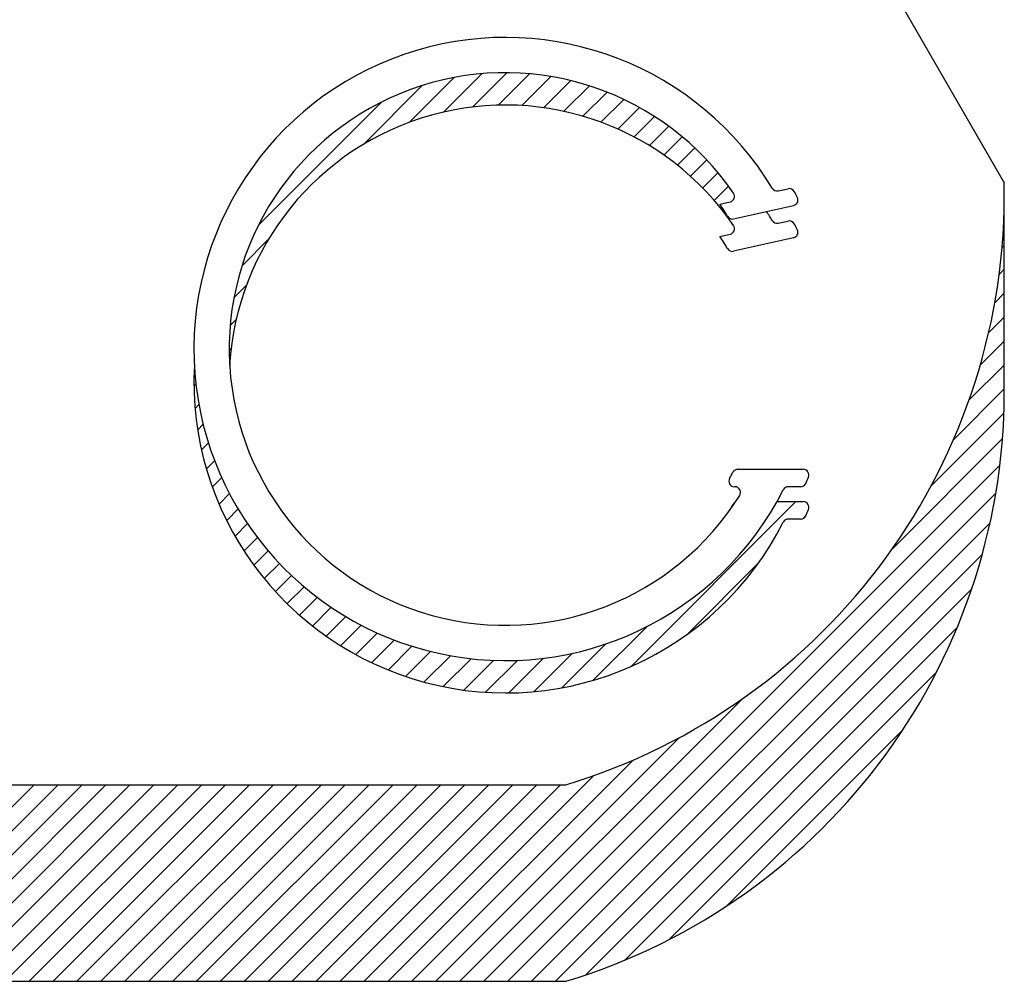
# Model space of a CAD drawing. Header units: inches. Extents: x 3 to 289, y 4 to 291.
# Tile 153 of 256: x 169.57 to 169.886, y 5.333 to 5.642. Entities that reach past the tile are written whole.
import ezdxf

# ---------------------------------------------------------------- set-up
doc = ezdxf.new("R2010")
doc.units = ezdxf.units.IN
doc.header["$LTSCALE"] = 0.5
doc.header["$MEASUREMENT"] = 0
doc.layers.add('PLOTVIEW1', color=7, linetype='Continuous')

msp = doc.modelspace()

# ---------------------------------------------------------------- linework, layer by layer
at = {"layer": 'PLOTVIEW1', "color": 56, "linetype": 'Continuous'}
for p, q in [((169.7238418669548, 5.870124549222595, 0.01968503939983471), (169.8856262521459, 5.589461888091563, 0.0196850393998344)), ((169.8856262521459, 5.526399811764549, 0.01968503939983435), (169.8856262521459, 5.589461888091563, 0.0196850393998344)), ((169.8131472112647, 5.586927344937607, 0.01968503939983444), (169.8162613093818, 5.58763297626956, 0.01968503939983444)), ((169.7943748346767, 5.582673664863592, 0.01968503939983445), (169.7976639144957, 5.58341894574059, 0.01968503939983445)), ((169.7988138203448, 5.57792698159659, 0.01968503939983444), (169.8180311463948, 5.582281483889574, 0.01968503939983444)), ((169.8131472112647, 5.576552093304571, 0.01968503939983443), (169.8162613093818, 5.577257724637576, 0.01968503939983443)), ((169.7943748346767, 5.572298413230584, 0.01968503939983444), (169.7976639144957, 5.573043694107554, 0.01968503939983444)), ((169.8180311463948, 5.571906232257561, 0.01968503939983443), (169.7988138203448, 5.567551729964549, 0.01968503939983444)), ((169.8001817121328, 5.497609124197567, 0.01968503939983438), (169.8211406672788, 5.497609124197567, 0.01968503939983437)), ((169.7992175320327, 5.491998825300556, 0.01968503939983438), (169.7990690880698, 5.491998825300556, 0.01968503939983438)), ((169.8202746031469, 5.491998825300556, 0.01968503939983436), (169.8163438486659, 5.491998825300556, 0.01968503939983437)), ((169.8127146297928, 5.487233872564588, 0.01968503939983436), (169.8211406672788, 5.487233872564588, 0.01968503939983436)), ((169.8202746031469, 5.481623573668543, 0.01968503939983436), (169.8163438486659, 5.481623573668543, 0.01968503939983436)), ((169.3861335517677, 5.396403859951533, 0.01968503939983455), (169.7449230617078, 5.396403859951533, 0.01968503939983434)), ((169.3861335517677, 5.333341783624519, 0.0196850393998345), (169.7449230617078, 5.333341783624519, 0.01968503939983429))]:
    msp.add_line(p, q, dxfattribs=at)
at = {"layer": 'PLOTVIEW1', "color": 156, "linetype": 'Continuous'}
for p, q in [((169.7057096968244, 5.612205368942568, 0.01968503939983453), (169.7180163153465, 5.624511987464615, 0.01968503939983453)), ((169.7057096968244, 5.612205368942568, 0.01968503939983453), (169.7180163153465, 5.624511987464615, 0.01968503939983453)), ((169.7057096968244, 5.612205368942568, 0.01968503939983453), (169.7180163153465, 5.624511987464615, 0.01968503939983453)), ((169.7057096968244, 5.612205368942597, 0.01968503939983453), (169.7180163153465, 5.624511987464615, 0.01968503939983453)), ((169.7150104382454, 5.613827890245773, 0.01968503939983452), (169.7260160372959, 5.624833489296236, 0.01968503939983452)), ((169.7150104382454, 5.61382789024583, 0.01968503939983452), (169.7260160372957, 5.624833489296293, 0.01968503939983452)), ((169.7150104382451, 5.61382789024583, 0.01968503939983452), (169.7260160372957, 5.624833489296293, 0.01968503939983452)), ((169.7150104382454, 5.613827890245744, 0.01968503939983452), (169.7260160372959, 5.624833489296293, 0.01968503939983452)), ((169.7232907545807, 5.614429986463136, 0.01968503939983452), (169.7333531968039, 5.624492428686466, 0.01968503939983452)), ((169.7232907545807, 5.614429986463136, 0.01968503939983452), (169.7333531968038, 5.624492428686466, 0.01968503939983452)), ((169.7232907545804, 5.614429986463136, 0.01968503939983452), (169.7333531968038, 5.624492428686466, 0.01968503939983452)), ((169.7232907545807, 5.614429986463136, 0.01968503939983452), (169.7333531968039, 5.624492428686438, 0.01968503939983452)), ((169.6947567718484, 5.608930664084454, 0.01968503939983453), (169.7091206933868, 5.623294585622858, 0.01968503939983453)), ((169.6947567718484, 5.608930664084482, 0.01968503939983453), (169.7091206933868, 5.623294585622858, 0.01968503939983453)), ((169.6947567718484, 5.608930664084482, 0.01968503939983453), (169.7091206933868, 5.623294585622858, 0.01968503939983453)), ((169.6947567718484, 5.608930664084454, 0.01968503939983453), (169.7091206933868, 5.623294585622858, 0.01968503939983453)), ((169.7308415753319, 5.614302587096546, 0.01968503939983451), (169.7401642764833, 5.623625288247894, 0.01968503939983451)), ((169.7308415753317, 5.614302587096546, 0.01968503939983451), (169.7401642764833, 5.623625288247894, 0.01968503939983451)), ((169.7308415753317, 5.614302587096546, 0.01968503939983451), (169.7401642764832, 5.623625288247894, 0.01968503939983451)), ((169.7308415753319, 5.614302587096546, 0.01968503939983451), (169.7401642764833, 5.623625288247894, 0.01968503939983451)), ((169.7378255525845, 5.613608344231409, 0.01968503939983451), (169.7465369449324, 5.622319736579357, 0.01968503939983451)), ((169.7378255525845, 5.613608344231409, 0.01968503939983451), (169.7465369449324, 5.622319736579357, 0.01968503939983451)), ((169.7378255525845, 5.613608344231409, 0.01968503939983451), (169.7465369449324, 5.622319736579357, 0.01968503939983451)), ((169.7378255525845, 5.613608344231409, 0.01968503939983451), (169.7465369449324, 5.622319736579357, 0.01968503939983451)), ((169.679988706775, 5.601840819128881, 0.01968503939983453), (169.6988627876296, 5.62071489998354, 0.01968503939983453)), ((169.679988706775, 5.601840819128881, 0.01968503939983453), (169.6988627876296, 5.62071489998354, 0.01968503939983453)), ((169.679988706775, 5.601840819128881, 0.01968503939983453), (169.6988627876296, 5.62071489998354, 0.01968503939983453)), ((169.679988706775, 5.601840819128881, 0.01968503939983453), (169.6988627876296, 5.62071489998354, 0.01968503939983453)), ((169.7443442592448, 5.612448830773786, 0.0196850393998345), (169.7525310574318, 5.62063562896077, 0.01968503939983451)), ((169.7443442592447, 5.612448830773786, 0.0196850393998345), (169.7525310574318, 5.62063562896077, 0.01968503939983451)), ((169.7443442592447, 5.612448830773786, 0.0196850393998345), (169.7525310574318, 5.62063562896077, 0.01968503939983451)), ((169.7443442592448, 5.612448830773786, 0.0196850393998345), (169.7525310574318, 5.62063562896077, 0.01968503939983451)), ((169.7504657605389, 5.610892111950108, 0.0196850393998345), (169.7581891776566, 5.618615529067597, 0.0196850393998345)), ((169.7504657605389, 5.610892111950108, 0.0196850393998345), (169.7581891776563, 5.618615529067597, 0.0196850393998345)), ((169.7504657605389, 5.610892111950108, 0.0196850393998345), (169.7581891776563, 5.618615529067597, 0.0196850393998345)), ((169.7504657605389, 5.610892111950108, 0.0196850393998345), (169.7581891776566, 5.618615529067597, 0.0196850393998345)), ((169.6462718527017, 5.575802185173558, 0.01968503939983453), (169.6859620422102, 5.615492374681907, 0.01968503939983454)), ((169.6462718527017, 5.575802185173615, 0.01968503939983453), (169.6859620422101, 5.615492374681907, 0.01968503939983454)), ((169.6462718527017, 5.575802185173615, 0.01968503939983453), (169.68596204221, 5.615492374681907, 0.01968503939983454)), ((169.6462718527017, 5.575802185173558, 0.01968503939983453), (169.6859620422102, 5.615492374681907, 0.01968503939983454)), ((169.7562378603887, 5.608985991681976, 0.01968503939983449), (169.7635423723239, 5.616290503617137, 0.01968503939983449)), ((169.7562378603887, 5.608985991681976, 0.01968503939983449), (169.7635423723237, 5.616290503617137, 0.01968503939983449)), ((169.7562378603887, 5.608985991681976, 0.01968503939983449), (169.7635423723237, 5.616290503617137, 0.01968503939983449)), ((169.7562378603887, 5.608985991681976, 0.01968503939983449), (169.7635423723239, 5.616290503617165, 0.01968503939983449)), ((169.7616951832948, 5.606765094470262, 0.01968503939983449), (169.7686136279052, 5.61368353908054, 0.01968503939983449)), ((169.7616951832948, 5.606765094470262, 0.01968503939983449), (169.768613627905, 5.61368353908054, 0.01968503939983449)), ((169.7616951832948, 5.606765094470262, 0.01968503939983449), (169.7686136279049, 5.61368353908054, 0.01968503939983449)), ((169.7616951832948, 5.606765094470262, 0.01968503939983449), (169.7686136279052, 5.61368353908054, 0.01968503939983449)), ((169.7668632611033, 5.604254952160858, 0.01968503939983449), (169.7734199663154, 5.610811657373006, 0.01968503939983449)), ((169.7668632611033, 5.604254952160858, 0.01968503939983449), (169.7734199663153, 5.610811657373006, 0.01968503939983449)), ((169.7668632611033, 5.604254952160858, 0.01968503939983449), (169.7734199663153, 5.610811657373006, 0.01968503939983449)), ((169.7668632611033, 5.604254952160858, 0.01968503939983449), (169.7734199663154, 5.610811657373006, 0.01968503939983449)), ((169.7717610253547, 5.601474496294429, 0.01968503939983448), (169.7779737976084, 5.607687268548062, 0.01968503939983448)), ((169.7717610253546, 5.601474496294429, 0.01968503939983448), (169.7779737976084, 5.607687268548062, 0.01968503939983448)), ((169.7717610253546, 5.601474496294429, 0.01968503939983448), (169.7779737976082, 5.607687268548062, 0.01968503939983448)), ((169.7717610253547, 5.601474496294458, 0.01968503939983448), (169.7779737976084, 5.607687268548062, 0.01968503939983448)), ((169.7764023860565, 5.598437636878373, 0.01968503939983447), (169.7822837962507, 5.604319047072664, 0.01968503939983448)), ((169.7764023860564, 5.59843763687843, 0.01968503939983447), (169.7822837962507, 5.604319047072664, 0.01968503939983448)), ((169.7764023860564, 5.59843763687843, 0.01968503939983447), (169.7822837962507, 5.604319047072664, 0.01968503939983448)), ((169.7764023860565, 5.598437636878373, 0.01968503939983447), (169.7822837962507, 5.604319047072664, 0.01968503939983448)), ((169.7807972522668, 5.595154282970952, 0.01968503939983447), (169.7863554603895, 5.600712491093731, 0.01968503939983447)), ((169.7807972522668, 5.595154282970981, 0.01968503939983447), (169.7863554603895, 5.600712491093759, 0.01968503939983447)), ((169.7807972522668, 5.595154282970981, 0.01968503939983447), (169.7863554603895, 5.600712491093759, 0.01968503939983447)), ((169.7807972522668, 5.595154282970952, 0.01968503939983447), (169.7863554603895, 5.600712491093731, 0.01968503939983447)), ((169.7849521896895, 5.591631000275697, 0.01968503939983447), (169.790191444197, 5.596870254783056, 0.01968503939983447)), ((169.7849521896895, 5.591631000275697, 0.01968503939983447), (169.790191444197, 5.596870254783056, 0.01968503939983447)), ((169.7849521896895, 5.591631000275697, 0.01968503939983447), (169.7901914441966, 5.596870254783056, 0.01968503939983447)), ((169.7849521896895, 5.591631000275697, 0.01968503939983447), (169.790191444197, 5.596870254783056, 0.01968503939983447)), ((169.7888708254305, 5.587871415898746, 0.01968503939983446), (169.793791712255, 5.592792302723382, 0.01968503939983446)), ((169.7888708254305, 5.587871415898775, 0.01968503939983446), (169.793791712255, 5.592792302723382, 0.01968503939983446)), ((169.7888708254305, 5.587871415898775, 0.01968503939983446), (169.793791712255, 5.592792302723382, 0.01968503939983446)), ((169.7888708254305, 5.587871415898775, 0.01968503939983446), (169.793791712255, 5.592792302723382, 0.01968503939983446)), ((169.7925540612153, 5.583876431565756, 0.01968503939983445), (169.7971535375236, 5.588475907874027, 0.01968503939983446)), ((169.7925540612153, 5.583876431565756, 0.01968503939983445), (169.7971535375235, 5.588475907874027, 0.01968503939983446)), ((169.7925540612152, 5.583876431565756, 0.01968503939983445), (169.7971535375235, 5.588475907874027, 0.01968503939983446)), ((169.7925540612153, 5.583876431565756, 0.01968503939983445), (169.7971535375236, 5.588475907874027, 0.01968503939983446)), ((169.8854618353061, 5.576967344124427, 0.01968503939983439), (169.8856262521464, 5.577131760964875, 0.01968503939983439)), ((169.8854618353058, 5.576967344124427, 0.01968503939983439), (169.8856262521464, 5.577131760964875, 0.01968503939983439)), ((169.8854618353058, 5.576967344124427, 0.01968503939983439), (169.8856262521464, 5.577131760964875, 0.01968503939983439)), ((169.8854618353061, 5.576967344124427, 0.01968503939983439), (169.8856262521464, 5.577131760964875, 0.01968503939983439)), ((169.6410493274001, 5.562901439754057, 0.01968503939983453), (169.6495481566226, 5.571400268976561, 0.01968503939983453)), ((169.6410493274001, 5.562901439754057, 0.01968503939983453), (169.6495481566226, 5.571400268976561, 0.01968503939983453)), ((169.6410493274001, 5.562901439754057, 0.01968503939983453), (169.6495481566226, 5.571400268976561, 0.01968503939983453)), ((169.6410493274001, 5.562901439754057, 0.01968503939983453), (169.6495481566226, 5.571400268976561, 0.01968503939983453)), ((169.8849222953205, 5.568749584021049, 0.01968503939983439), (169.8856262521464, 5.569453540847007, 0.01968503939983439)), ((169.8849222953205, 5.568749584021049, 0.01968503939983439), (169.8856262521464, 5.569453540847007, 0.01968503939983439)), ((169.8849222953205, 5.568749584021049, 0.01968503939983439), (169.8856262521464, 5.569453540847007, 0.01968503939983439)), ((169.8849222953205, 5.568749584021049, 0.01968503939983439), (169.8856262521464, 5.569453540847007, 0.01968503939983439)), ((169.8839858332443, 5.560134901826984, 0.01968503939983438), (169.8856262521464, 5.561775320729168, 0.01968503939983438)), ((169.8839858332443, 5.560134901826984, 0.01968503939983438), (169.8856262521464, 5.561775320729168, 0.01968503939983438)), ((169.8839858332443, 5.560134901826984, 0.01968503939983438), (169.8856262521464, 5.561775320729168, 0.01968503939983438)), ((169.8839858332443, 5.560134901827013, 0.01968503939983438), (169.8856262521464, 5.561775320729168, 0.01968503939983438)), ((169.638469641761, 5.552643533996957, 0.01968503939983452), (169.6424583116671, 5.556632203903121, 0.01968503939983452)), ((169.6384696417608, 5.552643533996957, 0.01968503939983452), (169.642458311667, 5.556632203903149, 0.01968503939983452)), ((169.6384696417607, 5.552643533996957, 0.01968503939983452), (169.642458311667, 5.556632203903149, 0.01968503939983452)), ((169.638469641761, 5.552643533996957, 0.01968503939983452), (169.6424583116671, 5.556632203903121, 0.01968503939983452)), ((169.8825813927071, 5.551052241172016, 0.01968503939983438), (169.8856262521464, 5.55409710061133, 0.01968503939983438)), ((169.8825813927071, 5.551052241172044, 0.01968503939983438), (169.8856262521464, 5.55409710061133, 0.01968503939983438)), ((169.8825813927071, 5.551052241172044, 0.01968503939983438), (169.8856262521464, 5.55409710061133, 0.01968503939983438)), ((169.8825813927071, 5.551052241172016, 0.01968503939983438), (169.8856262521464, 5.55409710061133, 0.01968503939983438)), ((169.6372522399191, 5.543747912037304, 0.01968503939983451), (169.639183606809, 5.545679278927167, 0.01968503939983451)), ((169.637252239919, 5.543747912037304, 0.01968503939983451), (169.6391836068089, 5.545679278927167, 0.01968503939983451)), ((169.637252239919, 5.543747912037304, 0.01968503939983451), (169.6391836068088, 5.545679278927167, 0.01968503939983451)), ((169.6372522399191, 5.543747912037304, 0.01968503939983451), (169.639183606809, 5.545679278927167, 0.01968503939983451)), ((169.8806098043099, 5.541402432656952, 0.01968503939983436), (169.8856262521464, 5.546418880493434, 0.01968503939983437)), ((169.8806098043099, 5.541402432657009, 0.01968503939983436), (169.8856262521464, 5.546418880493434, 0.01968503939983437)), ((169.8806098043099, 5.541402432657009, 0.01968503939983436), (169.8856262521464, 5.546418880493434, 0.01968503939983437)), ((169.8806098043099, 5.541402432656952, 0.01968503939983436), (169.8856262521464, 5.546418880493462, 0.01968503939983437)), ((169.8779251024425, 5.531039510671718, 0.01968503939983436), (169.8856262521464, 5.538740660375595, 0.01968503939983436)), ((169.8779251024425, 5.531039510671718, 0.01968503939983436), (169.8856262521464, 5.538740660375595, 0.01968503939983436)), ((169.8779251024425, 5.531039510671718, 0.01968503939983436), (169.8856262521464, 5.538740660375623, 0.01968503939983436)), ((169.8779251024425, 5.531039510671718, 0.01968503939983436), (169.8856262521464, 5.538740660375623, 0.01968503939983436)), ((169.6369307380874, 5.535748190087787, 0.01968503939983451), (169.6375610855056, 5.536378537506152, 0.01968503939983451)), ((169.6369307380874, 5.535748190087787, 0.01968503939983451), (169.6375610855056, 5.536378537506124, 0.01968503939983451)), ((169.6369307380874, 5.535748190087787, 0.01968503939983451), (169.6375610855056, 5.536378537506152, 0.01968503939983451)), ((169.6369307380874, 5.535748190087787, 0.01968503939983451), (169.6375610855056, 5.536378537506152, 0.01968503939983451)), ((169.8742958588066, 5.519732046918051, 0.01968503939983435), (169.8856262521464, 5.531062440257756, 0.01968503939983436)), ((169.8742958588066, 5.519732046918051, 0.01968503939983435), (169.8856262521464, 5.531062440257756, 0.01968503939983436)), ((169.8742958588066, 5.519732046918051, 0.01968503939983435), (169.8856262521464, 5.531062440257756, 0.01968503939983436)), ((169.8742958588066, 5.519732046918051, 0.01968503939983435), (169.8856262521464, 5.531062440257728, 0.01968503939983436)), ((169.6256279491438, 5.524445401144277, 0.01968503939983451), (169.6262405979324, 5.525058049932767, 0.01968503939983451)), ((169.6256279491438, 5.524445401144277, 0.01968503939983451), (169.6262405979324, 5.525058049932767, 0.01968503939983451)), ((169.6256279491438, 5.524445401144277, 0.01968503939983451), (169.6262405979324, 5.525058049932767, 0.01968503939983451)), ((169.6256279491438, 5.524445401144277, 0.01968503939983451), (169.6262405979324, 5.525058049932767, 0.01968503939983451)), ((169.8693117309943, 5.507069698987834, 0.01968503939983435), (169.8856587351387, 5.523416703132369, 0.01968503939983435)), ((169.8693117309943, 5.507069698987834, 0.01968503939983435), (169.8856587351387, 5.523416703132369, 0.01968503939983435)), ((169.8693117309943, 5.507069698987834, 0.01968503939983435), (169.8856587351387, 5.523416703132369, 0.01968503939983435)), ((169.8693117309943, 5.507069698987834, 0.01968503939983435), (169.8856587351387, 5.523416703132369, 0.01968503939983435)), ((169.6259962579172, 5.517135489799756, 0.0196850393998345), (169.6272218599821, 5.518361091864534, 0.0196850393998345)), ((169.6259962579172, 5.517135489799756, 0.0196850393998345), (169.6272218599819, 5.518361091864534, 0.0196850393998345)), ((169.6259962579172, 5.517135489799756, 0.0196850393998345), (169.6272218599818, 5.518361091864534, 0.0196850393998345)), ((169.6259962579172, 5.517135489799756, 0.0196850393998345), (169.6272218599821, 5.518361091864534, 0.0196850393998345)), ((169.8620926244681, 5.492172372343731, 0.01968503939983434), (169.8855308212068, 5.515610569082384, 0.01968503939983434)), ((169.8620926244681, 5.492172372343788, 0.01968503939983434), (169.8855308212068, 5.51561056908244, 0.01968503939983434)), ((169.8620926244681, 5.492172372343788, 0.01968503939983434), (169.8855308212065, 5.51561056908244, 0.01968503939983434)), ((169.8620926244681, 5.492172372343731, 0.01968503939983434), (169.8855308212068, 5.515610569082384, 0.01968503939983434)), ((169.626831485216, 5.510292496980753, 0.01968503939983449), (169.6285801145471, 5.512041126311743, 0.01968503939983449)), ((169.626831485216, 5.510292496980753, 0.01968503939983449), (169.6285801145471, 5.512041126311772, 0.01968503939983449)), ((169.626831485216, 5.510292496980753, 0.01968503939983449), (169.6285801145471, 5.512041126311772, 0.01968503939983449)), ((169.626831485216, 5.510292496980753, 0.01968503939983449), (169.6285801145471, 5.512041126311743, 0.01968503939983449)), ((169.849738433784, 5.472139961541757, 0.01968503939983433), (169.8850685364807, 5.507470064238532, 0.01968503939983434)), ((169.8497384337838, 5.472139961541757, 0.01968503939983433), (169.8850685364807, 5.507470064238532, 0.01968503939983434)), ((169.8497384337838, 5.472139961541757, 0.01968503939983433), (169.8850685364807, 5.507470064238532, 0.01968503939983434)), ((169.849738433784, 5.472139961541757, 0.01968503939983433), (169.8850685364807, 5.507470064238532, 0.01968503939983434)), ((169.6280631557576, 5.503845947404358, 0.01968503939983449), (169.6302706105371, 5.506053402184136, 0.01968503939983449)), ((169.6280631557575, 5.503845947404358, 0.01968503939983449), (169.6302706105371, 5.506053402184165, 0.01968503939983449)), ((169.6280631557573, 5.503845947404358, 0.01968503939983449), (169.6302706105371, 5.506053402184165, 0.01968503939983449)), ((169.6280631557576, 5.503845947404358, 0.01968503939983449), (169.6302706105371, 5.506053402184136, 0.01968503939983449)), ((169.6296412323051, 5.497745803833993, 0.01968503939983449), (169.6322601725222, 5.500364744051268, 0.01968503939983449)), ((169.6296412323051, 5.497745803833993, 0.01968503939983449), (169.6322601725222, 5.500364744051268, 0.01968503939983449)), ((169.6296412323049, 5.497745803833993, 0.01968503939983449), (169.6322601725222, 5.500364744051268, 0.01968503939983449)), ((169.6296412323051, 5.497745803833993, 0.01968503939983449), (169.6322601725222, 5.500364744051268, 0.01968503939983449)), ((169.7186184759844, 5.333341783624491, 0.01968503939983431), (169.8842218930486, 5.498945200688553, 0.01968503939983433)), ((169.7186184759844, 5.333341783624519, 0.01968503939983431), (169.8842218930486, 5.498945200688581, 0.01968503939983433)), ((169.7186184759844, 5.333341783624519, 0.01968503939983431), (169.8842218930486, 5.498945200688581, 0.01968503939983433)), ((169.7186184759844, 5.333341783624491, 0.01968503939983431), (169.8842218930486, 5.498945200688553, 0.01968503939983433)), ((169.6315289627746, 5.491955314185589, 0.01968503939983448), (169.6345237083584, 5.494950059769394, 0.01968503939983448)), ((169.6315289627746, 5.491955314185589, 0.01968503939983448), (169.6345237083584, 5.494950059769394, 0.01968503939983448)), ((169.6315289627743, 5.491955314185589, 0.01968503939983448), (169.6345237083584, 5.494950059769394, 0.01968503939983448)), ((169.6315289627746, 5.491955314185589, 0.01968503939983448), (169.6345237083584, 5.494950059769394, 0.01968503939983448)), ((169.6336987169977, 5.486446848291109, 0.01968503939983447), (169.6370420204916, 5.48979015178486, 0.01968503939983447)), ((169.6336987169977, 5.486446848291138, 0.01968503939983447), (169.6370420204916, 5.48979015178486, 0.01968503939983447)), ((169.6336987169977, 5.486446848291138, 0.01968503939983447), (169.6370420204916, 5.48979015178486, 0.01968503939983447)), ((169.6336987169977, 5.486446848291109, 0.01968503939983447), (169.6370420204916, 5.489790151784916, 0.01968503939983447)), ((169.7262966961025, 5.333341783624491, 0.0196850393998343), (169.8829243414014, 5.489969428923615, 0.01968503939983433)), ((169.7262966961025, 5.333341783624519, 0.0196850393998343), (169.8829243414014, 5.489969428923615, 0.01968503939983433)), ((169.7262966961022, 5.333341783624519, 0.0196850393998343), (169.8829243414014, 5.489969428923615, 0.01968503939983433)), ((169.7262966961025, 5.333341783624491, 0.0196850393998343), (169.8829243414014, 5.489969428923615, 0.01968503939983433)), ((169.6361294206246, 5.481199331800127, 0.01968503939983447), (169.6398003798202, 5.484870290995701, 0.01968503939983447)), ((169.6361294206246, 5.481199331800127, 0.01968503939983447), (169.6398003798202, 5.484870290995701, 0.01968503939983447)), ((169.6361294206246, 5.481199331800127, 0.01968503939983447), (169.6398003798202, 5.484870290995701, 0.01968503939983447)), ((169.6361294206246, 5.481199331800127, 0.01968503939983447), (169.6398003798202, 5.48487029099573, 0.01968503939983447)), ((169.7658802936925, 5.43435114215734, 0.01968503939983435), (169.8187630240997, 5.487233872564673, 0.01968503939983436)), ((169.7658802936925, 5.434351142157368, 0.01968503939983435), (169.8187630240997, 5.487233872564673, 0.01968503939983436)), ((169.7658802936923, 5.434351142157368, 0.01968503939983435), (169.8187630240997, 5.487233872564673, 0.01968503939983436)), ((169.7658802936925, 5.43435114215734, 0.01968503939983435), (169.8187630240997, 5.487233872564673, 0.01968503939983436)), ((169.8209697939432, 5.481762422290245, 0.01968503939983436), (169.8219467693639, 5.482739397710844, 0.01968503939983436)), ((169.8209697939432, 5.481762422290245, 0.01968503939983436), (169.8219467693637, 5.482739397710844, 0.01968503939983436)), ((169.8209697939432, 5.481762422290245, 0.01968503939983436), (169.8219467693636, 5.482739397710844, 0.01968503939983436)), ((169.8209697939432, 5.481762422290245, 0.01968503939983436), (169.8219467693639, 5.482739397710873, 0.01968503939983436)), ((169.6388049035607, 5.476196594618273, 0.01968503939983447), (169.6427875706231, 5.480179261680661, 0.01968503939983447)), ((169.6388049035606, 5.476196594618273, 0.01968503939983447), (169.6427875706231, 5.480179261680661, 0.01968503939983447)), ((169.6388049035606, 5.476196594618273, 0.01968503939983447), (169.6427875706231, 5.480179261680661, 0.01968503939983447)), ((169.6388049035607, 5.47619659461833, 0.01968503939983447), (169.6427875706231, 5.480179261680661, 0.01968503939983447)), ((169.7339749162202, 5.333341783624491, 0.0196850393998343), (169.8810838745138, 5.480450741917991, 0.01968503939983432)), ((169.7339749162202, 5.333341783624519, 0.0196850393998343), (169.8810838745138, 5.480450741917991, 0.01968503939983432)), ((169.7339749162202, 5.333341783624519, 0.0196850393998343), (169.8810838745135, 5.480450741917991, 0.01968503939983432)), ((169.7339749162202, 5.333341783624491, 0.0196850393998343), (169.8810838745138, 5.480450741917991, 0.01968503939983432)), ((169.6417128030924, 5.471426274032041, 0.01968503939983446), (169.6459952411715, 5.475708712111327, 0.01968503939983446)), ((169.6417128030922, 5.471426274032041, 0.01968503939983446), (169.6459952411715, 5.475708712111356, 0.01968503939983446)), ((169.6417128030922, 5.471426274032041, 0.01968503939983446), (169.6459952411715, 5.475708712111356, 0.01968503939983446)), ((169.6417128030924, 5.471426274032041, 0.01968503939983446), (169.6459952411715, 5.475708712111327, 0.01968503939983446)), ((169.6448438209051, 5.466879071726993, 0.01968503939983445), (169.6494174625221, 5.47145271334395, 0.01968503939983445)), ((169.6448438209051, 5.466879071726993, 0.01968503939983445), (169.6494174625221, 5.47145271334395, 0.01968503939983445)), ((169.6448438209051, 5.466879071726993, 0.01968503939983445), (169.6494174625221, 5.47145271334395, 0.01968503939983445)), ((169.6448438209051, 5.466879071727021, 0.01968503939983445), (169.6494174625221, 5.47145271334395, 0.01968503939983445)), ((169.7416531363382, 5.333341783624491, 0.01968503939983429), (169.8785667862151, 5.470255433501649, 0.01968503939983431)), ((169.7416531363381, 5.333341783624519, 0.01968503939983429), (169.8785667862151, 5.470255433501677, 0.01968503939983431)), ((169.741653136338, 5.333341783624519, 0.01968503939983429), (169.8785667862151, 5.470255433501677, 0.01968503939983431)), ((169.7416531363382, 5.333341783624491, 0.01968503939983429), (169.8785667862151, 5.470255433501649, 0.01968503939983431)), ((169.6481912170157, 5.462548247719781, 0.01968503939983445), (169.6530504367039, 5.467407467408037, 0.01968503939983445)), ((169.6481912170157, 5.462548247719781, 0.01968503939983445), (169.6530504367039, 5.467407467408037, 0.01968503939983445)), ((169.6481912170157, 5.462548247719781, 0.01968503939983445), (169.6530504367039, 5.467407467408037, 0.01968503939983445)), ((169.6481912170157, 5.462548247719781, 0.01968503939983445), (169.6530504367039, 5.467407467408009, 0.01968503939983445)), ((169.7837378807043, 5.444530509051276, 0.01968503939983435), (169.8068584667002, 5.467651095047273, 0.01968503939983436)), ((169.7837378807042, 5.444530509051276, 0.01968503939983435), (169.8068584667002, 5.467651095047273, 0.01968503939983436)), ((169.783737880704, 5.444530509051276, 0.01968503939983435), (169.8068584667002, 5.467651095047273, 0.01968503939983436)), ((169.7837378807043, 5.444530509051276, 0.01968503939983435), (169.8068584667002, 5.467651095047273, 0.01968503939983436)), ((169.6517504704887, 5.458429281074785, 0.01968503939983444), (169.6568923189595, 5.463571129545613, 0.01968503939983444)), ((169.6517504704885, 5.458429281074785, 0.01968503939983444), (169.6568923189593, 5.463571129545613, 0.01968503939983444)), ((169.6517504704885, 5.458429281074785, 0.01968503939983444), (169.6568923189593, 5.463571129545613, 0.01968503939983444)), ((169.6517504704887, 5.458429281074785, 0.01968503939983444), (169.6568923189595, 5.463571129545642, 0.01968503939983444)), ((169.6555190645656, 5.45451965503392, 0.01968503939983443), (169.6609431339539, 5.459943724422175, 0.01968503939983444)), ((169.6555190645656, 5.454519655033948, 0.01968503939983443), (169.6609431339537, 5.459943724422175, 0.01968503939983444)), ((169.6555190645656, 5.454519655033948, 0.01968503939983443), (169.6609431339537, 5.459943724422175, 0.01968503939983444)), ((169.6555190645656, 5.45451965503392, 0.01968503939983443), (169.6609431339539, 5.459943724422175, 0.01968503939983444)), ((169.6594963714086, 5.45081874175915, 0.01968503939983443), (169.6652047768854, 5.456527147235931, 0.01968503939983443)), ((169.6594963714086, 5.45081874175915, 0.01968503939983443), (169.6652047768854, 5.456527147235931, 0.01968503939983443)), ((169.6594963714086, 5.45081874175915, 0.01968503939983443), (169.6652047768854, 5.456527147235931, 0.01968503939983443)), ((169.6594963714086, 5.45081874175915, 0.01968503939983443), (169.6652047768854, 5.456527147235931, 0.01968503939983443)), ((169.7514087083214, 5.335419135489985, 0.01968503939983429), (169.875164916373, 5.45917534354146, 0.01968503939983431)), ((169.7514087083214, 5.335419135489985, 0.01968503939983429), (169.8751649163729, 5.45917534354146, 0.01968503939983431)), ((169.7514087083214, 5.335419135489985, 0.01968503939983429), (169.8751649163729, 5.45917534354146, 0.01968503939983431)), ((169.7514087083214, 5.335419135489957, 0.01968503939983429), (169.875164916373, 5.45917534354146, 0.01968503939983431)), ((169.6636836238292, 5.44732777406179, 0.01968503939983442), (169.6696810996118, 5.453325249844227, 0.01968503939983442)), ((169.6636836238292, 5.44732777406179, 0.01968503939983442), (169.6696810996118, 5.453325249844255, 0.01968503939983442)), ((169.6636836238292, 5.44732777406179, 0.01968503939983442), (169.6696810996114, 5.453325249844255, 0.01968503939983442)), ((169.6636836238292, 5.44732777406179, 0.01968503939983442), (169.6696810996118, 5.453325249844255, 0.01968503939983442)), ((169.6680839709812, 5.44404990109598, 0.01968503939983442), (169.6743780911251, 5.450344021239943, 0.01968503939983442)), ((169.6680839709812, 5.44404990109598, 0.01968503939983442), (169.6743780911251, 5.450344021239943, 0.01968503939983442)), ((169.6680839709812, 5.44404990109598, 0.01968503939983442), (169.6743780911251, 5.450344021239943, 0.01968503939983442)), ((169.6680839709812, 5.44404990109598, 0.01968503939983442), (169.6743780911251, 5.450344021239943, 0.01968503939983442)), ((169.6727026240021, 5.440990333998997, 0.01968503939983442), (169.6793041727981, 5.447591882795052, 0.01968503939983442)), ((169.6727026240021, 5.440990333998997, 0.01968503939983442), (169.6793041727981, 5.447591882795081, 0.01968503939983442)), ((169.6727026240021, 5.440990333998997, 0.01968503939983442), (169.6793041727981, 5.447591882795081, 0.01968503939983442)), ((169.6727026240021, 5.440990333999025, 0.01968503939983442), (169.6793041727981, 5.447591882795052, 0.01968503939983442)), ((169.7537757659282, 5.429924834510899, 0.01968503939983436), (169.7710186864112, 5.447167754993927, 0.01968503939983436)), ((169.7537757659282, 5.429924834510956, 0.01968503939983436), (169.7710186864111, 5.447167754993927, 0.01968503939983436)), ((169.7537757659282, 5.429924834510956, 0.01968503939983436), (169.7710186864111, 5.447167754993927, 0.01968503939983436)), ((169.7537757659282, 5.429924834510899, 0.01968503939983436), (169.7710186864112, 5.447167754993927, 0.01968503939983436)), ((169.6775471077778, 5.438156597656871, 0.01968503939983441), (169.6844706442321, 5.445080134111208, 0.01968503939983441)), ((169.6775471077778, 5.438156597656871, 0.01968503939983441), (169.684470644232, 5.445080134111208, 0.01968503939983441)), ((169.6775471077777, 5.438156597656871, 0.01968503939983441), (169.684470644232, 5.445080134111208, 0.01968503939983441)), ((169.6775471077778, 5.438156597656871, 0.01968503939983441), (169.6844706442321, 5.44508013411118, 0.01968503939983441)), ((169.7637323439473, 5.340064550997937, 0.01968503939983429), (169.870519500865, 5.446851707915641, 0.0196850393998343)), ((169.7637323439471, 5.340064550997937, 0.01968503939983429), (169.870519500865, 5.446851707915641, 0.0196850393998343)), ((169.7637323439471, 5.340064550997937, 0.01968503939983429), (169.870519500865, 5.446851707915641, 0.0196850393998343)), ((169.7637323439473, 5.340064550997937, 0.01968503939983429), (169.870519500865, 5.446851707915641, 0.0196850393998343)), ((169.6826276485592, 5.435558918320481, 0.0196850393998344), (169.6898923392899, 5.442823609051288, 0.0196850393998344)), ((169.6826276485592, 5.435558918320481, 0.0196850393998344), (169.6898923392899, 5.442823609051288, 0.0196850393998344)), ((169.6826276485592, 5.435558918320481, 0.0196850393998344), (169.6898923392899, 5.442823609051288, 0.0196850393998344)), ((169.6826276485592, 5.435558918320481, 0.0196850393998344), (169.6898923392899, 5.442823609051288, 0.0196850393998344)), ((169.6879577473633, 5.433210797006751, 0.0196850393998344), (169.6955885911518, 5.440841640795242, 0.0196850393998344)), ((169.6879577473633, 5.433210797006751, 0.0196850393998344), (169.6955885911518, 5.440841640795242, 0.0196850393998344)), ((169.6879577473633, 5.433210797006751, 0.0196850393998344), (169.6955885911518, 5.440841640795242, 0.0196850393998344)), ((169.6879577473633, 5.433210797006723, 0.0196850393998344), (169.6955885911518, 5.440841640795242, 0.0196850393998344)), ((169.7436921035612, 5.427519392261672, 0.01968503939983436), (169.7577232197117, 5.441550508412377, 0.01968503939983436)), ((169.7436921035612, 5.427519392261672, 0.01968503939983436), (169.7577232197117, 5.441550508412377, 0.01968503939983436)), ((169.7436921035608, 5.427519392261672, 0.01968503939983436), (169.7577232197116, 5.441550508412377, 0.01968503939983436)), ((169.7436921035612, 5.427519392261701, 0.01968503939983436), (169.7577232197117, 5.441550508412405, 0.01968503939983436)), ((169.6935550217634, 5.431129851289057, 0.0196850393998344), (169.7015846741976, 5.439159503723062, 0.0196850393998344)), ((169.6935550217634, 5.431129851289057, 0.0196850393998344), (169.7015846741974, 5.439159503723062, 0.0196850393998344)), ((169.6935550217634, 5.431129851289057, 0.0196850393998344), (169.7015846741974, 5.439159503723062, 0.0196850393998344)), ((169.6935550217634, 5.431129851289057, 0.0196850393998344), (169.7015846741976, 5.43915950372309, 0.0196850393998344)), ((169.6994424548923, 5.42933906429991, 0.01968503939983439), (169.707914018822, 5.437810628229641, 0.01968503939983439)), ((169.6994424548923, 5.429339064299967, 0.01968503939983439), (169.7079140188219, 5.437810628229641, 0.01968503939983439)), ((169.6994424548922, 5.429339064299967, 0.01968503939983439), (169.7079140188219, 5.437810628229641, 0.01968503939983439)), ((169.6994424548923, 5.42933906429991, 0.01968503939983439), (169.707914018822, 5.437810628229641, 0.01968503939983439)), ((169.7347830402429, 5.426288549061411, 0.01968503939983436), (169.7470728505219, 5.438578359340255, 0.01968503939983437)), ((169.7347830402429, 5.426288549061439, 0.01968503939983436), (169.7470728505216, 5.438578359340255, 0.01968503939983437)), ((169.7347830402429, 5.426288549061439, 0.01968503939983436), (169.7470728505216, 5.438578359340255, 0.01968503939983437)), ((169.7347830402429, 5.426288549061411, 0.01968503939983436), (169.7470728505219, 5.438578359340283, 0.01968503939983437)), ((169.7056502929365, 5.42786868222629, 0.01968503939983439), (169.7146217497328, 5.436840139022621, 0.01968503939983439)), ((169.7056502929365, 5.42786868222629, 0.01968503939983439), (169.7146217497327, 5.436840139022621, 0.01968503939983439)), ((169.7056502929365, 5.42786868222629, 0.01968503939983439), (169.7146217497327, 5.436840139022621, 0.01968503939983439)), ((169.7056502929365, 5.42786868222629, 0.01968503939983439), (169.7146217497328, 5.436840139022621, 0.01968503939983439)), ((169.7122190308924, 5.426759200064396, 0.01968503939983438), (169.7217706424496, 5.436310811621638, 0.01968503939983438)), ((169.7122190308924, 5.426759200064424, 0.01968503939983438), (169.7217706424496, 5.436310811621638, 0.01968503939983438)), ((169.7122190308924, 5.426759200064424, 0.01968503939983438), (169.7217706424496, 5.436310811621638, 0.01968503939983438)), ((169.7122190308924, 5.426759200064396, 0.01968503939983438), (169.7217706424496, 5.436310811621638, 0.01968503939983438)), ((169.719204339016, 5.426066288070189, 0.01968503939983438), (169.729451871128, 5.436313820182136, 0.01968503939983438)), ((169.719204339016, 5.426066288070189, 0.01968503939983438), (169.7294518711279, 5.436313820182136, 0.01968503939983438)), ((169.719204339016, 5.426066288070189, 0.01968503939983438), (169.7294518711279, 5.436313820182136, 0.01968503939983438)), ((169.719204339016, 5.426066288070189, 0.01968503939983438), (169.729451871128, 5.436313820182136, 0.01968503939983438)), ((169.7266857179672, 5.425869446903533, 0.01968503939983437), (169.7378063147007, 5.436990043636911, 0.01968503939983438)), ((169.7266857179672, 5.425869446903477, 0.01968503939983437), (169.7378063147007, 5.436990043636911, 0.01968503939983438)), ((169.726685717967, 5.425869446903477, 0.01968503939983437), (169.7378063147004, 5.436990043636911, 0.01968503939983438)), ((169.7266857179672, 5.425869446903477, 0.01968503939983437), (169.7378063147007, 5.436990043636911, 0.01968503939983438)), ((169.7780305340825, 5.346684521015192, 0.01968503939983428), (169.8638995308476, 5.432553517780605, 0.01968503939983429)), ((169.7780305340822, 5.34668452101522, 0.01968503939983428), (169.8638995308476, 5.432553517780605, 0.01968503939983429)), ((169.7780305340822, 5.34668452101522, 0.01968503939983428), (169.8638995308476, 5.432553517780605, 0.01968503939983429)), ((169.7780305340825, 5.34668452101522, 0.01968503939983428), (169.8638995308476, 5.432553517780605, 0.01968503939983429)), ((169.7109402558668, 5.333341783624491, 0.01968503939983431), (169.801506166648, 5.42390769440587, 0.01968503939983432)), ((169.7109402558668, 5.333341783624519, 0.01968503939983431), (169.801506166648, 5.42390769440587, 0.01968503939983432)), ((169.7109402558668, 5.333341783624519, 0.01968503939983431), (169.8015061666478, 5.42390769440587, 0.01968503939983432)), ((169.7109402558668, 5.333341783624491, 0.01968503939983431), (169.801506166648, 5.423907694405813, 0.01968503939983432)), ((169.796407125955, 5.357382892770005, 0.01968503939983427), (169.853201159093, 5.414176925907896, 0.01968503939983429)), ((169.796407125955, 5.357382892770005, 0.01968503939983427), (169.853201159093, 5.414176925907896, 0.01968503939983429)), ((169.7964071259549, 5.357382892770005, 0.01968503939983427), (169.8532011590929, 5.414176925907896, 0.01968503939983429)), ((169.796407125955, 5.357382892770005, 0.01968503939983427), (169.853201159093, 5.414176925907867, 0.01968503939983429)), ((169.703262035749, 5.333341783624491, 0.01968503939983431), (169.7814737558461, 5.411553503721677, 0.01968503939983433)), ((169.7032620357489, 5.333341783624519, 0.01968503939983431), (169.7814737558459, 5.411553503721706, 0.01968503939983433)), ((169.7032620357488, 5.333341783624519, 0.01968503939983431), (169.7814737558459, 5.411553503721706, 0.01968503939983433)), ((169.703262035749, 5.333341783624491, 0.01968503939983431), (169.7814737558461, 5.411553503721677, 0.01968503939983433)), ((169.695583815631, 5.333341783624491, 0.01968503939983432), (169.7665764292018, 5.40433439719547, 0.01968503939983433)), ((169.695583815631, 5.333341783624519, 0.01968503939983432), (169.7665764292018, 5.40433439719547, 0.01968503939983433)), ((169.695583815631, 5.333341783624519, 0.01968503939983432), (169.7665764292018, 5.40433439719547, 0.01968503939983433)), ((169.695583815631, 5.333341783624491, 0.01968503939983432), (169.7665764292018, 5.40433439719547, 0.01968503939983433)), ((169.5113065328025, 5.333341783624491, 0.01968503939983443), (169.5743686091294, 5.39640385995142, 0.01968503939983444)), ((169.5113065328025, 5.333341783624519, 0.01968503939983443), (169.5743686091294, 5.396403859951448, 0.01968503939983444)), ((169.5113065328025, 5.333341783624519, 0.01968503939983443), (169.5743686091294, 5.396403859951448, 0.01968503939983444)), ((169.5113065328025, 5.333341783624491, 0.01968503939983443), (169.5743686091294, 5.39640385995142, 0.01968503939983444)), ((169.5189847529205, 5.333341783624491, 0.01968503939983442), (169.5820468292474, 5.39640385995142, 0.01968503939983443)), ((169.5189847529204, 5.333341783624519, 0.01968503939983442), (169.5820468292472, 5.396403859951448, 0.01968503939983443)), ((169.5189847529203, 5.333341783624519, 0.01968503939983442), (169.5820468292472, 5.396403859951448, 0.01968503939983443)), ((169.5189847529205, 5.333341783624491, 0.01968503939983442), (169.5820468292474, 5.39640385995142, 0.01968503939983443)), ((169.5266629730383, 5.333341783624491, 0.01968503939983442), (169.5897250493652, 5.39640385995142, 0.01968503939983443)), ((169.5266629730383, 5.333341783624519, 0.01968503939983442), (169.5897250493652, 5.396403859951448, 0.01968503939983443)), ((169.5266629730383, 5.333341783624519, 0.01968503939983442), (169.5897250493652, 5.396403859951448, 0.01968503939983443)), ((169.5266629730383, 5.333341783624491, 0.01968503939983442), (169.5897250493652, 5.39640385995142, 0.01968503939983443)), ((169.5343411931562, 5.333341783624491, 0.01968503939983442), (169.5974032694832, 5.39640385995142, 0.01968503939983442)), ((169.5343411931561, 5.333341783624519, 0.01968503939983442), (169.5974032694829, 5.396403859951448, 0.01968503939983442)), ((169.5343411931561, 5.333341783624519, 0.01968503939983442), (169.5974032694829, 5.396403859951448, 0.01968503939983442)), ((169.5343411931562, 5.333341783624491, 0.01968503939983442), (169.5974032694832, 5.39640385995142, 0.01968503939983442)), ((169.5420194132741, 5.333341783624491, 0.01968503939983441), (169.6050814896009, 5.39640385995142, 0.01968503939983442)), ((169.5420194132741, 5.333341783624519, 0.01968503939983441), (169.6050814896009, 5.396403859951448, 0.01968503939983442)), ((169.5420194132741, 5.333341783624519, 0.01968503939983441), (169.6050814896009, 5.396403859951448, 0.01968503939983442)), ((169.5420194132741, 5.333341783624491, 0.01968503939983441), (169.6050814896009, 5.39640385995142, 0.01968503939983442)), ((169.5496976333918, 5.333341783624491, 0.0196850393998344), (169.6127597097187, 5.39640385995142, 0.01968503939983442)), ((169.5496976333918, 5.333341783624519, 0.0196850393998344), (169.6127597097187, 5.396403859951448, 0.01968503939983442)), ((169.5496976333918, 5.333341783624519, 0.0196850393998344), (169.6127597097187, 5.396403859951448, 0.01968503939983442)), ((169.5496976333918, 5.333341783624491, 0.0196850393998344), (169.6127597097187, 5.39640385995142, 0.01968503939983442)), ((169.5573758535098, 5.333341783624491, 0.0196850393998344), (169.6204379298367, 5.39640385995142, 0.01968503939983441)), ((169.5573758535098, 5.333341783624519, 0.0196850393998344), (169.6204379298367, 5.396403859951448, 0.01968503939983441)), ((169.5573758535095, 5.333341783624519, 0.0196850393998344), (169.6204379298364, 5.396403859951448, 0.01968503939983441)), ((169.5573758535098, 5.333341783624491, 0.0196850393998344), (169.6204379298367, 5.39640385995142, 0.01968503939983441)), ((169.5650540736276, 5.333341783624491, 0.0196850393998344), (169.6281161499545, 5.39640385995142, 0.01968503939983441)), ((169.5650540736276, 5.333341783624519, 0.0196850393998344), (169.6281161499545, 5.396403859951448, 0.01968503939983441)), ((169.5650540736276, 5.333341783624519, 0.0196850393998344), (169.6281161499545, 5.396403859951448, 0.01968503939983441)), ((169.5650540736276, 5.333341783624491, 0.0196850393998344), (169.6281161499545, 5.39640385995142, 0.01968503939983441)), ((169.5727322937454, 5.333341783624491, 0.01968503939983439), (169.6357943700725, 5.39640385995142, 0.0196850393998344)), ((169.5727322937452, 5.333341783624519, 0.01968503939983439), (169.6357943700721, 5.396403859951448, 0.0196850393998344)), ((169.5727322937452, 5.333341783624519, 0.01968503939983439), (169.6357943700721, 5.396403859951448, 0.0196850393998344)), ((169.5727322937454, 5.333341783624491, 0.01968503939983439), (169.6357943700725, 5.39640385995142, 0.0196850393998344)), ((169.5804105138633, 5.333341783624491, 0.01968503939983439), (169.6434725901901, 5.39640385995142, 0.0196850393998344)), ((169.5804105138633, 5.333341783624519, 0.01968503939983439), (169.6434725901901, 5.396403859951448, 0.0196850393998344)), ((169.5804105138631, 5.333341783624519, 0.01968503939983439), (169.6434725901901, 5.396403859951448, 0.0196850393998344)), ((169.5804105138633, 5.333341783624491, 0.01968503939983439), (169.6434725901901, 5.39640385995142, 0.0196850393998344)), ((169.588088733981, 5.333341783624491, 0.01968503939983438), (169.651150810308, 5.39640385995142, 0.0196850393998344)), ((169.588088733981, 5.333341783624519, 0.01968503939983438), (169.6511508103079, 5.396403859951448, 0.0196850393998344)), ((169.588088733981, 5.333341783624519, 0.01968503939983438), (169.6511508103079, 5.396403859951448, 0.0196850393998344)), ((169.588088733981, 5.333341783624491, 0.01968503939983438), (169.651150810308, 5.39640385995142, 0.0196850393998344)), ((169.595766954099, 5.333341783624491, 0.01968503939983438), (169.6588290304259, 5.39640385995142, 0.01968503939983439)), ((169.595766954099, 5.333341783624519, 0.01968503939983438), (169.6588290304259, 5.396403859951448, 0.01968503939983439)), ((169.5957669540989, 5.333341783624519, 0.01968503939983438), (169.6588290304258, 5.396403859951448, 0.01968503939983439)), ((169.595766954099, 5.333341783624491, 0.01968503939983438), (169.6588290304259, 5.39640385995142, 0.01968503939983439)), ((169.6034451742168, 5.333341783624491, 0.01968503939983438), (169.6665072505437, 5.39640385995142, 0.01968503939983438)), ((169.6034451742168, 5.333341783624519, 0.01968503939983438), (169.6665072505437, 5.396403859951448, 0.01968503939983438)), ((169.6034451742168, 5.333341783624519, 0.01968503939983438), (169.6665072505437, 5.396403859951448, 0.01968503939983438)), ((169.6034451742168, 5.333341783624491, 0.01968503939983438), (169.6665072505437, 5.39640385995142, 0.01968503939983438)), ((169.6111233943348, 5.333341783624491, 0.01968503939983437), (169.6741854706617, 5.39640385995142, 0.01968503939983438)), ((169.6111233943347, 5.333341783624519, 0.01968503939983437), (169.6741854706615, 5.396403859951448, 0.01968503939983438)), ((169.6111233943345, 5.333341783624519, 0.01968503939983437), (169.6741854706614, 5.396403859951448, 0.01968503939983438)), ((169.6111233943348, 5.333341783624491, 0.01968503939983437), (169.6741854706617, 5.39640385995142, 0.01968503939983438)), ((169.6188016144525, 5.333341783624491, 0.01968503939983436), (169.6818636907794, 5.39640385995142, 0.01968503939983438)), ((169.6188016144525, 5.333341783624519, 0.01968503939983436), (169.6818636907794, 5.396403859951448, 0.01968503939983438)), ((169.6188016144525, 5.333341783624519, 0.01968503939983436), (169.6818636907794, 5.396403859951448, 0.01968503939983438)), ((169.6188016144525, 5.333341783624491, 0.01968503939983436), (169.6818636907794, 5.39640385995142, 0.01968503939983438)), ((169.6264798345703, 5.333341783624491, 0.01968503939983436), (169.6895419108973, 5.39640385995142, 0.01968503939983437)), ((169.6264798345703, 5.333341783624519, 0.01968503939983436), (169.6895419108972, 5.396403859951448, 0.01968503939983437)), ((169.6264798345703, 5.333341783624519, 0.01968503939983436), (169.6895419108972, 5.396403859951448, 0.01968503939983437)), ((169.6264798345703, 5.333341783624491, 0.01968503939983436), (169.6895419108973, 5.39640385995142, 0.01968503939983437)), ((169.6341580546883, 5.333341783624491, 0.01968503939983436), (169.6972201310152, 5.39640385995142, 0.01968503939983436)), ((169.6341580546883, 5.333341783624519, 0.01968503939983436), (169.6972201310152, 5.396403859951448, 0.01968503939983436)), ((169.6341580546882, 5.333341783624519, 0.01968503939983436), (169.6972201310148, 5.396403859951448, 0.01968503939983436)), ((169.6341580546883, 5.333341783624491, 0.01968503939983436), (169.6972201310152, 5.39640385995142, 0.01968503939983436)), ((169.6418362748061, 5.333341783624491, 0.01968503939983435), (169.7048983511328, 5.39640385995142, 0.01968503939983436)), ((169.6418362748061, 5.333341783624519, 0.01968503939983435), (169.7048983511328, 5.396403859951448, 0.01968503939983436)), ((169.6418362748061, 5.333341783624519, 0.01968503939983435), (169.7048983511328, 5.396403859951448, 0.01968503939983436)), ((169.6418362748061, 5.333341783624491, 0.01968503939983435), (169.7048983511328, 5.39640385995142, 0.01968503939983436)), ((169.6495144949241, 5.333341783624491, 0.01968503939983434), (169.7125765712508, 5.39640385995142, 0.01968503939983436)), ((169.6495144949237, 5.333341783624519, 0.01968503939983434), (169.7125765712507, 5.396403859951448, 0.01968503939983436)), ((169.6495144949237, 5.333341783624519, 0.01968503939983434), (169.7125765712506, 5.396403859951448, 0.01968503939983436)), ((169.6495144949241, 5.333341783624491, 0.01968503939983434), (169.7125765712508, 5.39640385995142, 0.01968503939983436)), ((169.6571927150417, 5.333341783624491, 0.01968503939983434), (169.7202547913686, 5.39640385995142, 0.01968503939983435)), ((169.6571927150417, 5.333341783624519, 0.01968503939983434), (169.7202547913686, 5.396403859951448, 0.01968503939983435)), ((169.6571927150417, 5.333341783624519, 0.01968503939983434), (169.7202547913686, 5.396403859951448, 0.01968503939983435)), ((169.6571927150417, 5.333341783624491, 0.01968503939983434), (169.7202547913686, 5.39640385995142, 0.01968503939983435)), ((169.6648709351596, 5.333341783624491, 0.01968503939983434), (169.7279330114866, 5.39640385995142, 0.01968503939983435)), ((169.6648709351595, 5.333341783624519, 0.01968503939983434), (169.7279330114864, 5.396403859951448, 0.01968503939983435)), ((169.6648709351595, 5.333341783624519, 0.01968503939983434), (169.7279330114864, 5.396403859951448, 0.01968503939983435)), ((169.6648709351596, 5.333341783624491, 0.01968503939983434), (169.7279330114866, 5.39640385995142, 0.01968503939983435)), ((169.6725491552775, 5.333341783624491, 0.01968503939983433), (169.7356112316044, 5.39640385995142, 0.01968503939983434)), ((169.6725491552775, 5.333341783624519, 0.01968503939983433), (169.7356112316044, 5.396403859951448, 0.01968503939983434)), ((169.6725491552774, 5.333341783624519, 0.01968503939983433), (169.7356112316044, 5.396403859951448, 0.01968503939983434)), ((169.6725491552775, 5.333341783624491, 0.01968503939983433), (169.7356112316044, 5.39640385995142, 0.01968503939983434)), ((169.6802273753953, 5.333341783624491, 0.01968503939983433), (169.7432894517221, 5.39640385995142, 0.01968503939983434)), ((169.6802273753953, 5.333341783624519, 0.01968503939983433), (169.7432894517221, 5.396403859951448, 0.01968503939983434)), ((169.6802273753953, 5.333341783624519, 0.01968503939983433), (169.7432894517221, 5.396403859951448, 0.01968503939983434)), ((169.6802273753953, 5.333341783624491, 0.01968503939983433), (169.7432894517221, 5.39640385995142, 0.01968503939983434)), ((169.6879055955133, 5.333341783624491, 0.01968503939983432), (169.7539140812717, 5.399350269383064, 0.01968503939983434)), ((169.6879055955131, 5.333341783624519, 0.01968503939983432), (169.7539140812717, 5.399350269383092, 0.01968503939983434)), ((169.687905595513, 5.333341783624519, 0.01968503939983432), (169.7539140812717, 5.399350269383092, 0.01968503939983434)), ((169.6879055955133, 5.333341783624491, 0.01968503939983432), (169.7539140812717, 5.399350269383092, 0.01968503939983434))]:
    msp.add_line(p, q, dxfattribs=at)
at = {"layer": 'PLOTVIEW1', "color": 56, "linetype": 'Continuous'}
for centre, radius, start, end in [((169.7255721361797, 5.536192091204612, 0.01968503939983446), 0.0999535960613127, 31.05799943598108, 333.1241405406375), ((169.72557213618, 5.53619209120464, 0.01968503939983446), 0.0886425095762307, 34.34743886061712, 328.0087915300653), ((169.72557213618, 5.525816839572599, 0.01968503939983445), 0.0886425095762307, 34.34743886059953, 176.6449619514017), ((169.6878297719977, 5.585816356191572, 0.01968503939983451), 0.1978300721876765, 286.7740167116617, 1.055883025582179), ((169.797263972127, 5.585183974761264, 0.01968503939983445), 0.001809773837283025, 282.7672016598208, 34.34743886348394), ((169.8127472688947, 5.588692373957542, 0.01968503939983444), 0.001809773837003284, 211.0579994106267, 282.7672017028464), ((169.8166612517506, 5.585867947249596, 0.01968503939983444), 0.00180977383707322, 28.6060401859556, 102.7672016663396), ((169.7255721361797, 5.536192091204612, 0.01968503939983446), 0.1055638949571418, 27.46644867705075, 28.60604021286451), ((169.8176312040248, 5.584046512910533, 0.01968503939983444), 0.001809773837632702, 282.7672016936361, 27.46644868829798), ((169.7255721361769, 5.536192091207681, 0.01968503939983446), 0.08303221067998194, 30.84497123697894, 34.04208588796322), ((169.7255721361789, 5.525816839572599, 0.01968503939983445), 0.09995359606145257, 31.0579994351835, 33.04190547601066), ((169.7984138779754, 5.579692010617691, 0.01968503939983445), 0.001809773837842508, 210.8449712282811, 282.7672016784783), ((169.812747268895, 5.578317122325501, 0.01968503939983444), 0.001809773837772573, 211.0579994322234, 282.7672016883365), ((169.816661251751, 5.575492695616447, 0.01968503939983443), 0.001809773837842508, 28.60604022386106, 102.7672016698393), ((169.7972639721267, 5.574808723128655, 0.01968503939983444), 0.001809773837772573, 282.7672016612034, 34.34743887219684), ((169.8176312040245, 5.573671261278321, 0.01968503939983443), 0.001809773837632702, 282.7672017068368, 27.46644869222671), ((169.7255721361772, 5.525816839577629, 0.01968503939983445), 0.1055638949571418, 27.46644867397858, 28.60604020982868), ((169.7255721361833, 5.525816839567, 0.01968503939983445), 0.08303221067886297, 30.8449712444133, 34.04208589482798), ((169.7984138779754, 5.569316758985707, 0.01968503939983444), 0.001809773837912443, 210.8449712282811, 282.7672016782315), ((169.7255721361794, 5.525816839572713, 0.01968503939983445), 0.0999535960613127, 177.0249928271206, 333.1241405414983), ((169.6878297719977, 5.522754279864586, 0.01968503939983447), 0.1978300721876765, 286.7740167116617, 1.055883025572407), ((169.8001817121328, 5.495799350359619, 0.01968503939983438), 0.001809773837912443, 90, 151.5694103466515), ((169.8211406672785, 5.495799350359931, 0.01968503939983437), 0.001809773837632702, 337.0882933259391, 89.99999999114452), ((169.7990690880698, 5.49380859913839, 0.01968503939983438), 0.001809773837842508, 150.0292382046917, 270), ((169.7255721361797, 5.536192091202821, 0.01968503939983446), 0.0830322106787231, 330.0292382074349, 331.5694103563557), ((169.7255721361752, 5.536192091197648, 0.01968503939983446), 0.1055638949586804, 335.8893982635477, 337.088293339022), ((169.7992175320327, 5.490189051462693, 0.01968503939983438), 0.001809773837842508, 328.0087915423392, 90), ((169.8163438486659, 5.490189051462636, 0.01968503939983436), 0.001809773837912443, 90, 153.1241405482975), ((169.8202746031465, 5.49380859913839, 0.01968503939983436), 0.001809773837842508, 270.0000000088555, 335.8893982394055), ((169.7255721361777, 5.525816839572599, 0.01968503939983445), 0.08303221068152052, 330.2293381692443, 331.5694103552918), ((169.8001817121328, 5.485424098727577, 0.01968503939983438), 0.001809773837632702, 118.275568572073, 151.5694103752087), ((169.8211406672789, 5.485424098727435, 0.01968503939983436), 0.001809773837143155, 337.0882933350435, 90.00000000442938), ((169.8202746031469, 5.483433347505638, 0.01968503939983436), 0.001809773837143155, 270, 335.8893982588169), ((169.7255721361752, 5.525816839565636, 0.01968503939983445), 0.1055638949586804, 335.8893982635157, 337.088293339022), ((169.8163438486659, 5.479813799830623, 0.01968503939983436), 0.001809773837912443, 90, 153.1241405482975)]:
    msp.add_arc(centre, radius, start, end, dxfattribs=at)

doc.saveas('drawing.dxf')
